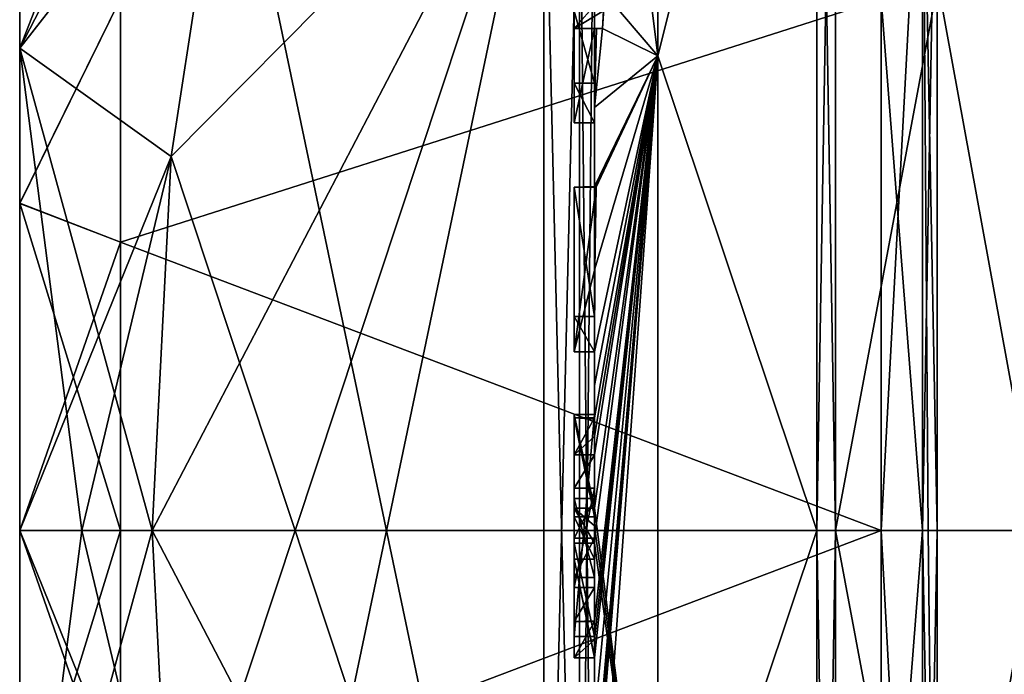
# Model space of a CAD drawing. Extents: x -23 to 470, y -1800 to 0.
# Tile 9 of 181: x -10.1 to -0.33, y -1773.43 to -1766.93. Entities that reach past the tile are written whole.
import ezdxf

# ---------------------------------------------------------------- set-up
doc = ezdxf.new("R2010")
doc.units = 0
doc.header["$LTSCALE"] = 41.718519
for name, color, linetype in [('188', 7, 'CONTINUOUS'), ('189', 7, 'CONTINUOUS'), ('192', 7, 'CONTINUOUS'), ('195', 7, 'CONTINUOUS'), ('200', 7, 'CONTINUOUS'), ('201', 7, 'CONTINUOUS'), ('202', 7, 'CONTINUOUS'), ('203', 7, 'CONTINUOUS'), ('204', 7, 'CONTINUOUS'), ('205', 7, 'CONTINUOUS'), ('208', 7, 'CONTINUOUS'), ('209', 7, 'CONTINUOUS'), ('210', 7, 'CONTINUOUS'), ('211', 7, 'CONTINUOUS'), ('212', 7, 'CONTINUOUS'), ('213', 7, 'CONTINUOUS'), ('214', 7, 'CONTINUOUS'), ('215', 7, 'CONTINUOUS'), ('246', 7, 'CONTINUOUS'), ('249', 7, 'CONTINUOUS'), ('250', 7, 'CONTINUOUS'), ('251', 7, 'CONTINUOUS'), ('252', 7, 'CONTINUOUS'), ('253', 7, 'CONTINUOUS'), ('256', 7, 'CONTINUOUS'), ('257', 7, 'CONTINUOUS'), ('258', 7, 'CONTINUOUS'), ('259', 7, 'CONTINUOUS'), ('260', 7, 'CONTINUOUS'), ('261', 7, 'CONTINUOUS'), ('262', 7, 'CONTINUOUS'), ('263', 7, 'CONTINUOUS'), ('264', 7, 'CONTINUOUS'), ('273', 7, 'CONTINUOUS'), ('276', 7, 'CONTINUOUS'), ('279', 7, 'CONTINUOUS'), ('280', 7, 'CONTINUOUS'), ('306', 7, 'CONTINUOUS'), ('307', 7, 'CONTINUOUS'), ('308', 7, 'CONTINUOUS'), ('309', 7, 'CONTINUOUS'), ('310', 7, 'CONTINUOUS'), ('311', 7, 'CONTINUOUS'), ('312', 7, 'CONTINUOUS'), ('313', 7, 'CONTINUOUS'), ('314', 7, 'CONTINUOUS'), ('315', 7, 'CONTINUOUS'), ('316', 7, 'CONTINUOUS'), ('317', 7, 'CONTINUOUS'), ('318', 7, 'CONTINUOUS'), ('319', 7, 'CONTINUOUS'), ('320', 7, 'CONTINUOUS'), ('321', 7, 'CONTINUOUS'), ('322', 7, 'CONTINUOUS'), ('377', 7, 'CONTINUOUS')]:
    doc.layers.add(name, color=color, linetype=linetype)

msp = doc.modelspace()

# ---------------------------------------------------------------- linework, layer by layer
at = {"layer": '188', "linetype": 'CONTINUOUS'}
for points in [[(-10.1, -1766.015, 5.9649), (-10.1, -1768.7553, 7.8021), (-10.1, -1760.4517, 4.7835), (-10.1, -1766.015, 5.9649)], [(-10.1, -1760.4517, 4.7835), (-10.1, -1768.7553, 7.8021), (-10.1, -1763.1612, 8.8388), (-10.1, -1760.4517, 4.7835)], [(-10.1, -1768.7566, -7.8027), (-10.1, -1766.016, -5.9659), (-10.1, -1763.1612, -8.8388), (-10.1, -1768.7566, -7.8027)], [(-10.1, -1772.0007, -8.4499), (-10.1, -1768.7566, -7.8027), (-10.1, -1763.1612, -8.8388), (-10.1, -1772.0007, -8.4499)], [(-10.1, -1772.0007, -8.4499), (-10.1, -1763.1612, -8.8388), (-10.1, -1780.8388, -8.8388), (-10.1, -1772.0007, -8.4499)], [(-10.1, -1768.7553, 7.8021), (-10.1, -1771.9993, 8.4499), (-10.1, -1763.1612, 8.8388), (-10.1, -1768.7553, 7.8021)], [(-10.1, -1763.1612, 8.8388), (-10.1, -1771.9993, 8.4499), (-10.1, -1780.8388, 8.8388), (-10.1, -1763.1612, 8.8388)], [(-10.1, -1763.1612, -8.8388), (-10.1, -1767.2165, -11.5483), (-10.1, -1780.8388, -8.8388), (-10.1, -1763.1612, -8.8388)], [(-10.1, -1767.2165, 11.5483), (-10.1, -1763.1612, 8.8388), (-10.1, -1776.7835, 11.5483), (-10.1, -1767.2165, 11.5483)], [(-10.1, -1776.7835, 11.5483), (-10.1, -1763.1612, 8.8388), (-10.1, -1780.8388, 8.8388), (-10.1, -1776.7835, 11.5483)], [(-10.1, -1767.2165, -11.5483), (-10.1, -1772, -12.5), (-10.1, -1776.7835, -11.5483), (-10.1, -1767.2165, -11.5483)], [(-10.1, -1780.8388, -8.8388), (-10.1, -1767.2165, -11.5483), (-10.1, -1776.7835, -11.5483), (-10.1, -1780.8388, -8.8388)], [(-10.1, -1772, 12.5), (-10.1, -1767.2165, 11.5483), (-10.1, -1776.7835, 11.5483), (-10.1, -1772, 12.5)], [(-10.1, -1771.9993, 8.4499), (-10.1, -1775.2434, 7.8027), (-10.1, -1780.8388, 8.8388), (-10.1, -1771.9993, 8.4499)], [(-10.1, -1775.2447, -7.8021), (-10.1, -1772.0007, -8.4499), (-10.1, -1780.8388, -8.8388), (-10.1, -1775.2447, -7.8021)]]:
    msp.add_3dface(points, dxfattribs=at)
at = {"layer": '189', "linetype": 'CONTINUOUS'}
for points in [[(-8.0232, -1764.5597, -15.95), (-4.9, -1779.4403, -15.95), (-8.5978, -1768.2917, -15.95), (-8.0232, -1764.5597, -15.95)], [(-4.9, -1764.5597, -15.95), (-4.9, -1779.4403, -15.95), (-8.0232, -1764.5597, -15.95), (-4.9, -1764.5597, -15.95)], [(-8.5978, -1768.2917, -15.95), (-4.9, -1779.4403, -15.95), (-8.7857, -1772, -15.95), (-8.5978, -1768.2917, -15.95)], [(-8.7857, -1772, -15.95), (-4.9, -1779.4403, -15.95), (-8.5976, -1775.7097, -15.95), (-8.7857, -1772, -15.95)]]:
    msp.add_3dface(points, dxfattribs=at)
at = {"layer": '192', "linetype": 'CONTINUOUS'}
for points in [[(-8.5978, -1775.7083, 15.95), (-4.9, -1764.5597, 15.95), (-8.7857, -1772, 15.95), (-8.5978, -1775.7083, 15.95)], [(-8.7857, -1772, 15.95), (-4.9, -1764.5597, 15.95), (-8.5976, -1768.2903, 15.95), (-8.7857, -1772, 15.95)], [(-8.0232, -1779.4403, 15.95), (-4.9, -1764.5597, 15.95), (-8.5978, -1775.7083, 15.95), (-8.0232, -1779.4403, 15.95)], [(-8.5976, -1768.2903, 15.95), (-4.9, -1764.5597, 15.95), (-8.0232, -1764.5597, 15.95), (-8.5976, -1768.2903, 15.95)], [(-4.9, -1779.4403, 15.95), (-4.9, -1764.5597, 15.95), (-8.0232, -1779.4403, 15.95), (-4.9, -1779.4403, 15.95)]]:
    msp.add_3dface(points, dxfattribs=at)
at = {"layer": '195', "linetype": 'CONTINUOUS'}
for points in [[(-4.4, -1762.2415, -16.8826), (-4.4, -1771.7791, -19.4994), (-4.4, -1764.4497, -16.45), (-4.4, -1762.2415, -16.8826)], [(-4.4, -1779.5503, 16.45), (-4.4, -1765.7364, 16.5), (-4.4, -1764.4497, 16.45), (-4.4, -1779.5503, 16.45)], [(-4.4, -1770.85, -16.5), (-4.4, -1773.0506, -16.5), (-4.4, -1764.4497, -16.45), (-4.4, -1770.85, -16.5)], [(-4.4, -1764.4497, -16.45), (-4.4, -1773.0506, -16.5), (-4.4, -1779.5503, -16.45), (-4.4, -1764.4497, -16.45)], [(-4.4, -1770.85, -16.7828), (-4.4, -1770.85, -16.5), (-4.4, -1764.4497, -16.45), (-4.4, -1770.85, -16.7828)], [(-4.4, -1771.7791, -19.4994), (-4.4, -1770.85, -16.7828), (-4.4, -1764.4497, -16.45), (-4.4, -1771.7791, -19.4994)], [(-4.4, -1766.1297, 16.5), (-4.4, -1765.7364, 16.5), (-4.4, -1779.5503, 16.45), (-4.4, -1766.1297, 16.5)], [(-4.4, -1766.8483, 17.8501), (-4.4, -1766.1297, 16.5), (-4.4, -1767.5648, 16.5), (-4.4, -1766.8483, 17.8501)], [(-4.4, -1767.5648, 16.5), (-4.4, -1766.1297, 16.5), (-4.4, -1779.5503, 16.45), (-4.4, -1767.5648, 16.5)], [(-4.4, -1767.0206, 18.2158), (-4.4, -1767.9582, 16.5), (-4.4, -1767.0206, 18.8535), (-4.4, -1767.0206, 18.2158)], [(-4.4, -1767.0206, 18.8535), (-4.4, -1767.9582, 16.5), (-4.4, -1767.8037, 19.0431), (-4.4, -1767.0206, 18.8535)], [(-4.4, -1767.9582, 16.5), (-4.4, -1767.5648, 16.5), (-4.4, -1779.5503, 16.45), (-4.4, -1767.9582, 16.5)], [(-4.4, -1767.8037, 19.0431), (-4.4, -1767.9582, 16.5), (-4.4, -1768.5874, 19.1964), (-4.4, -1767.8037, 19.0431)], [(-4.4, -1768.5874, 19.1964), (-4.4, -1767.9582, 16.5), (-4.4, -1769.8781, 16.5), (-4.4, -1768.5874, 19.1964)], [(-4.4, -1769.8781, 16.5), (-4.4, -1767.9582, 16.5), (-4.4, -1779.5503, 16.45), (-4.4, -1769.8781, 16.5)], [(-4.4, -1769.8781, 19.196), (-4.4, -1768.5874, 19.1964), (-4.4, -1769.8781, 16.5), (-4.4, -1769.8781, 19.196)], [(-4.4, -1770.2268, 16.5), (-4.4, -1769.8781, 16.5), (-4.4, -1779.5503, 16.45), (-4.4, -1770.2268, 16.5)], [(-4.4, -1770.2268, 19.4192), (-4.4, -1770.2268, 16.5), (-4.4, -1771.8639, 16.5), (-4.4, -1770.2268, 19.4192)], [(-4.4, -1771.8639, 16.5), (-4.4, -1770.2268, 16.5), (-4.4, -1779.5503, 16.45), (-4.4, -1771.8639, 16.5)], [(-4.4, -1770.5602, 19.4468), (-4.4, -1770.2268, 19.4192), (-4.4, -1771.8639, 16.5), (-4.4, -1770.5602, 19.4468)], [(-4.4, -1770.894, 19.4686), (-4.4, -1770.5602, 19.4468), (-4.4, -1771.8639, 16.5), (-4.4, -1770.894, 19.4686)], [(-4.4, -1771.7791, -16.7828), (-4.4, -1770.85, -16.7828), (-4.4, -1771.7791, -19.4994), (-4.4, -1771.7791, -16.7828)], [(-4.4, -1771.254, 19.4857), (-4.4, -1771.5811, 18.4497), (-4.4, -1772.0747, 19.4999), (-4.4, -1771.254, 19.4857)], [(-4.4, -1771.5811, 18.4497), (-4.4, -1772.5656, 18.4497), (-4.4, -1772.0747, 19.4999), (-4.4, -1771.5811, 18.4497)], [(-4.4, -1772.4656, 18.1456), (-4.4, -1771.6811, 18.1456), (-4.4, -1772.0744, 16.904), (-4.4, -1772.4656, 18.1456)], [(-4.4, -1772.2828, 16.5), (-4.4, -1771.8639, 16.5), (-4.4, -1779.5503, 16.45), (-4.4, -1772.2828, 16.5)], [(-4.4, -1772.5656, 18.4497), (-4.4, -1772.8949, 19.4795), (-4.4, -1772.0747, 19.4999), (-4.4, -1772.5656, 18.4497)], [(-4.4, -1772.1257, -19.4998), (-4.4, -1779.6608, -17.9321), (-4.4, -1772.1257, -16.7828), (-4.4, -1772.1257, -19.4998)], [(-4.4, -1772.1257, -16.7828), (-4.4, -1779.6608, -17.9321), (-4.4, -1773.0506, -16.7828), (-4.4, -1772.1257, -16.7828)], [(-4.4, -1773.2498, 19.4599), (-4.4, -1772.2828, 16.5), (-4.4, -1773.5882, 16.5), (-4.4, -1773.2498, 19.4599)], [(-4.4, -1773.5882, 16.5), (-4.4, -1772.2828, 16.5), (-4.4, -1779.5503, 16.45), (-4.4, -1773.5882, 16.5)], [(-4.4, -1773.0506, -16.7828), (-4.4, -1779.6608, -17.9321), (-4.4, -1773.0506, -16.5), (-4.4, -1773.0506, -16.7828)], [(-4.4, -1773.0506, -16.5), (-4.4, -1779.6608, -17.9321), (-4.4, -1779.5503, -16.45), (-4.4, -1773.0506, -16.5)], [(-4.4, -1773.8827, 19.4089), (-4.4, -1773.2498, 19.4599), (-4.4, -1773.5882, 16.7828), (-4.4, -1773.8827, 19.4089)], [(-4.4, -1773.5882, 16.7828), (-4.4, -1773.2498, 19.4599), (-4.4, -1773.5882, 16.5), (-4.4, -1773.5882, 16.7828)]]:
    msp.add_3dface(points, dxfattribs=at)
at = {"layer": '200', "linetype": 'CONTINUOUS'}
for points in [[(-3.7698, -1767.2916, -20.6289), (-4.4, -1762.2415, -16.8826), (-3.7698, -1758.8073, -16.5431), (-3.7698, -1767.2916, -20.6289)], [(-3.7698, -1767.2916, -20.6289), (-3.7698, -1758.8073, -16.5431), (-2.1949, -1761.0087, -19.0374), (-3.7698, -1767.2916, -20.6289)], [(-2.1949, -1772, -21.9825), (-3.7698, -1767.2916, -20.6289), (-2.1949, -1761.0087, -19.0374), (-2.1949, -1772, -21.9825)], [(-4.4, -1771.7791, -19.4994), (-4.4, -1762.2415, -16.8826), (-3.7698, -1767.2916, -20.6289), (-4.4, -1771.7791, -19.4994)], [(-3.7698, -1776.7084, -20.6289), (-4.4, -1771.7791, -19.4994), (-3.7698, -1767.2916, -20.6289), (-3.7698, -1776.7084, -20.6289)], [(-3.7698, -1776.7084, -20.6289), (-3.7698, -1767.2916, -20.6289), (-2.1949, -1772, -21.9825), (-3.7698, -1776.7084, -20.6289)], [(-4.4, -1771.9524, -19.5), (-4.4, -1771.7791, -19.4994), (-3.7698, -1776.7084, -20.6289), (-4.4, -1771.9524, -19.5)], [(-4.4, -1772.1257, -19.4998), (-4.4, -1771.9524, -19.5), (-3.7698, -1776.7084, -20.6289), (-4.4, -1772.1257, -19.4998)], [(-2.1949, -1782.9913, -19.0374), (-3.7698, -1776.7084, -20.6289), (-2.1949, -1772, -21.9825), (-2.1949, -1782.9913, -19.0374)], [(-4.4, -1779.6608, -17.9321), (-4.4, -1772.1257, -19.4998), (-3.7698, -1776.7084, -20.6289), (-4.4, -1779.6608, -17.9321)]]:
    msp.add_3dface(points, dxfattribs=at)
at = {"layer": '201', "linetype": 'CONTINUOUS'}
for points in [[(-3.7698, -1767.2916, 20.6289), (-3.7698, -1758.8073, 16.5431), (-4.2958, -1766.674, 19.5), (-3.7698, -1767.2916, 20.6289)], [(-3.7698, -1758.8073, 16.5431), (-3.7698, -1767.2916, 20.6289), (-2.1949, -1761.0087, 19.0374), (-3.7698, -1758.8073, 16.5431)], [(-2.1949, -1761.0087, 19.0374), (-3.7698, -1767.2916, 20.6289), (-2.1949, -1772, 21.9825), (-2.1949, -1761.0087, 19.0374)], [(-4.3204, -1767.0206, 19.5), (-3.7698, -1767.2916, 20.6289), (-4.2958, -1766.674, 19.5), (-4.3204, -1767.0206, 19.5)], [(-4.3087, -1766.8463, 19.5), (-4.3204, -1767.0206, 19.5), (-4.2958, -1766.674, 19.5), (-4.3087, -1766.8463, 19.5)], [(-4.4, -1767.0206, 18.8535), (-4.4, -1767.8037, 19.0431), (-4.38, -1767.0206, 19.18), (-4.4, -1767.0206, 18.8535)], [(-4.4, -1767.8037, 19.0431), (-3.7698, -1767.2916, 20.6289), (-4.3204, -1767.0206, 19.5), (-4.4, -1767.8037, 19.0431)], [(-4.38, -1767.0206, 19.18), (-4.4, -1767.8037, 19.0431), (-4.3204, -1767.0206, 19.5), (-4.38, -1767.0206, 19.18)], [(-4.4, -1772.0747, 19.4999), (-4.4, -1772.8949, 19.4795), (-3.7698, -1767.2916, 20.6289), (-4.4, -1772.0747, 19.4999)], [(-3.7698, -1767.2916, 20.6289), (-4.4, -1772.8949, 19.4795), (-4.4, -1772.8982, 19.4897), (-3.7698, -1767.2916, 20.6289)], [(-4.4, -1772.0747, 19.4999), (-3.7698, -1767.2916, 20.6289), (-4.4, -1771.2495, 19.5), (-4.4, -1772.0747, 19.4999)], [(-4.4, -1767.8037, 19.0431), (-4.4, -1768.5874, 19.1964), (-3.7698, -1767.2916, 20.6289), (-4.4, -1767.8037, 19.0431)], [(-3.7698, -1767.2916, 20.6289), (-4.4, -1768.5874, 19.1964), (-4.3957, -1768.5939, 19.3494), (-3.7698, -1767.2916, 20.6289)], [(-3.7698, -1767.2916, 20.6289), (-4.4, -1770.5602, 19.4468), (-4.3998, -1770.8838, 19.5), (-3.7698, -1767.2916, 20.6289)], [(-4.4, -1770.5602, 19.4468), (-3.7698, -1767.2916, 20.6289), (-4.3987, -1770.2268, 19.5), (-4.4, -1770.5602, 19.4468)], [(-3.7698, -1767.2916, 20.6289), (-4.4, -1773.8827, 19.4089), (-4.3948, -1774.5131, 19.5), (-3.7698, -1767.2916, 20.6289)], [(-4.4, -1773.8827, 19.4089), (-3.7698, -1767.2916, 20.6289), (-4.3997, -1773.2629, 19.5), (-4.4, -1773.8827, 19.4089)], [(-3.7698, -1767.2916, 20.6289), (-4.4, -1776.0042, 19.0844), (-3.7698, -1776.7084, 20.6289), (-3.7698, -1767.2916, 20.6289)], [(-4.4, -1776.0042, 19.0844), (-3.7698, -1767.2916, 20.6289), (-4.3913, -1774.8597, 19.5), (-4.4, -1776.0042, 19.0844)], [(-4.3999, -1772.9015, 19.5), (-3.7698, -1767.2916, 20.6289), (-4.4, -1772.8982, 19.4897), (-4.3999, -1772.9015, 19.5)], [(-4.4, -1771.2495, 19.5), (-3.7698, -1767.2916, 20.6289), (-4.3999, -1771.0666, 19.5), (-4.4, -1771.2495, 19.5)], [(-4.3998, -1773.0822, 19.5), (-3.7698, -1767.2916, 20.6289), (-4.3999, -1772.9015, 19.5), (-4.3998, -1773.0822, 19.5)], [(-4.3999, -1771.0666, 19.5), (-3.7698, -1767.2916, 20.6289), (-4.3998, -1770.8838, 19.5), (-4.3999, -1771.0666, 19.5)], [(-4.3997, -1773.2629, 19.5), (-3.7698, -1767.2916, 20.6289), (-4.3998, -1773.0822, 19.5), (-4.3997, -1773.2629, 19.5)], [(-4.3987, -1770.2268, 19.5), (-3.7698, -1767.2916, 20.6289), (-4.3941, -1769.4044, 19.5), (-4.3987, -1770.2268, 19.5)], [(-4.3825, -1768.5939, 19.5), (-3.7698, -1767.2916, 20.6289), (-4.3957, -1768.5939, 19.3494), (-4.3825, -1768.5939, 19.5)], [(-4.3932, -1774.6867, 19.5), (-3.7698, -1767.2916, 20.6289), (-4.3948, -1774.5131, 19.5), (-4.3932, -1774.6867, 19.5)], [(-4.3941, -1769.4044, 19.5), (-3.7698, -1767.2916, 20.6289), (-4.3825, -1768.5939, 19.5), (-4.3941, -1769.4044, 19.5)], [(-4.3913, -1774.8597, 19.5), (-3.7698, -1767.2916, 20.6289), (-4.3932, -1774.6867, 19.5), (-4.3913, -1774.8597, 19.5)], [(-3.7698, -1767.2916, 20.6289), (-3.7698, -1776.7084, 20.6289), (-2.1949, -1772, 21.9825), (-3.7698, -1767.2916, 20.6289)], [(-4.4, -1770.2268, 19.4192), (-4.4, -1770.5602, 19.4468), (-4.3997, -1770.2268, 19.4596), (-4.4, -1770.2268, 19.4192)], [(-4.3997, -1770.2268, 19.4596), (-4.4, -1770.5602, 19.4468), (-4.3987, -1770.2268, 19.5), (-4.3997, -1770.2268, 19.4596)], [(-4.4, -1770.5602, 19.4468), (-4.4, -1770.894, 19.4686), (-4.3999, -1770.8889, 19.4843), (-4.4, -1770.5602, 19.4468)], [(-4.3998, -1770.8838, 19.5), (-4.4, -1770.5602, 19.4468), (-4.3999, -1770.8889, 19.4843), (-4.3998, -1770.8838, 19.5)], [(-4.4, -1771.254, 19.4857), (-4.4, -1772.0747, 19.4999), (-4.4, -1771.2495, 19.5), (-4.4, -1771.254, 19.4857)], [(-2.1949, -1772, 21.9825), (-3.7698, -1776.7084, 20.6289), (-2.1949, -1782.9913, 19.0374), (-2.1949, -1772, 21.9825)], [(-4.4, -1773.2498, 19.4599), (-4.4, -1773.8827, 19.4089), (-4.3999, -1773.2564, 19.48), (-4.4, -1773.2498, 19.4599)], [(-4.3999, -1773.2564, 19.48), (-4.4, -1773.8827, 19.4089), (-4.3997, -1773.2629, 19.5), (-4.3999, -1773.2564, 19.48)]]:
    msp.add_3dface(points, dxfattribs=at)
at = {"layer": '202', "linetype": 'CONTINUOUS'}
for points in [[(-2.0094, -1772, 21.9698), (0, -1761.2786, 18.5712), (-2.0094, -1761.0151, 19.0264), (-2.0094, -1772, 21.9698)], [(0, -1772, 21.4438), (0, -1761.2786, 18.5712), (-2.0094, -1772, 21.9698), (0, -1772, 21.4438)], [(0, -1782.7214, 18.5712), (0, -1772, 21.4438), (-2.0094, -1782.9849, 19.0264), (0, -1782.7214, 18.5712)], [(-2.0094, -1782.9849, 19.0264), (0, -1772, 21.4438), (-2.0094, -1772, 21.9698), (-2.0094, -1782.9849, 19.0264)]]:
    msp.add_3dface(points, dxfattribs=at)
at = {"layer": '203', "linetype": 'CONTINUOUS'}
for points in [[(0, -1761.2786, -18.5712), (0, -1772, -21.4438), (-2.0094, -1761.0151, -19.0264), (0, -1761.2786, -18.5712)], [(-2.0094, -1761.0151, -19.0264), (0, -1772, -21.4438), (-2.0094, -1772, -21.9698), (-2.0094, -1761.0151, -19.0264)], [(0, -1772, -21.4438), (0, -1782.7214, -18.5712), (-2.0094, -1772, -21.9698), (0, -1772, -21.4438)], [(-2.0094, -1772, -21.9698), (0, -1782.7214, -18.5712), (-2.0094, -1782.9849, -19.0264), (-2.0094, -1772, -21.9698)]]:
    msp.add_3dface(points, dxfattribs=at)
at = {"layer": '204', "linetype": 'CONTINUOUS'}
for points in [[(-1.5562, -1766.7321, -5.2679), (-1.5562, -1772, -7.45), (-1.1443, -1764.3599, -7.6401), (-1.5562, -1766.7321, -5.2679)], [(-1.5562, -1772, -7.45), (-1.1443, -1772, -10.8047), (-1.1443, -1764.3599, -7.6401), (-1.5562, -1772, -7.45)], [(-1.1443, -1772, 10.8047), (-1.5562, -1766.7321, 5.2679), (-1.1443, -1764.3599, 7.6401), (-1.1443, -1772, 10.8047)], [(-1.5562, -1772, 7.45), (-1.5562, -1766.7321, 5.2679), (-1.1443, -1772, 10.8047), (-1.5562, -1772, 7.45)]]:
    msp.add_3dface(points, dxfattribs=at)
at = {"layer": '205', "linetype": 'CONTINUOUS'}
for points in [[(-1.5562, -1772, -7.45), (-1.5562, -1777.2679, -5.2679), (-1.1443, -1772, -10.8047), (-1.5562, -1772, -7.45)], [(-1.1443, -1772, -10.8047), (-1.5562, -1777.2679, -5.2679), (-1.1443, -1779.64, -7.6401), (-1.1443, -1772, -10.8047)], [(-1.5562, -1777.2679, 5.2679), (-1.5562, -1772, 7.45), (-1.1443, -1779.64, 7.6401), (-1.5562, -1777.2679, 5.2679)], [(-1.5562, -1772, 7.45), (-1.1443, -1772, 10.8047), (-1.1443, -1779.64, 7.6401), (-1.5562, -1772, 7.45)]]:
    msp.add_3dface(points, dxfattribs=at)
at = {"layer": '208', "linetype": 'CONTINUOUS'}
for points in [[(-2.1949, -1772, -21.9825), (-2.1949, -1761.0087, -19.0374), (-2.0094, -1772, -21.9698), (-2.1949, -1772, -21.9825)], [(-2.1949, -1761.0087, -19.0374), (-2.0094, -1761.0151, -19.0264), (-2.0094, -1772, -21.9698), (-2.1949, -1761.0087, -19.0374)], [(-2.1949, -1782.9913, -19.0374), (-2.1949, -1772, -21.9825), (-2.0094, -1782.9849, -19.0264), (-2.1949, -1782.9913, -19.0374)], [(-2.1949, -1772, -21.9825), (-2.0094, -1772, -21.9698), (-2.0094, -1782.9849, -19.0264), (-2.1949, -1772, -21.9825)]]:
    msp.add_3dface(points, dxfattribs=at)
at = {"layer": '209', "linetype": 'CONTINUOUS'}
for points in [[(-2.1949, -1761.0087, 19.0374), (-2.1949, -1772, 21.9825), (-2.0094, -1761.0151, 19.0264), (-2.1949, -1761.0087, 19.0374)], [(-2.1949, -1772, 21.9825), (-2.0094, -1772, 21.9698), (-2.0094, -1761.0151, 19.0264), (-2.1949, -1772, 21.9825)], [(-2.1949, -1772, 21.9825), (-2.1949, -1782.9913, 19.0374), (-2.0094, -1772, 21.9698), (-2.1949, -1772, 21.9825)], [(-2.1949, -1782.9913, 19.0374), (-2.0094, -1782.9849, 19.0264), (-2.0094, -1772, 21.9698), (-2.1949, -1782.9913, 19.0374)]]:
    msp.add_3dface(points, dxfattribs=at)
at = {"layer": '210', "linetype": 'CONTINUOUS'}
for points in [[(-10.1, -1776.7835, -11.5483), (-10.1, -1772, -12.5), (-8.5976, -1775.7097, -15.95), (-10.1, -1776.7835, -11.5483)], [(-8.5976, -1775.7097, -15.95), (-10.1, -1772, -12.5), (-9.4827, -1772, -14.2402), (-8.5976, -1775.7097, -15.95)], [(-10.1, -1772, 12.5), (-10.1, -1776.7835, 11.5483), (-9.4827, -1772, 14.2402), (-10.1, -1772, 12.5)], [(-10.1, -1776.7835, 11.5483), (-8.5978, -1775.7083, 15.95), (-8.7857, -1772, 15.95), (-10.1, -1776.7835, 11.5483)], [(-10.1, -1776.7835, 11.5483), (-8.7857, -1772, 15.95), (-9.4827, -1772, 14.2402), (-10.1, -1776.7835, 11.5483)], [(-8.7857, -1772, -15.95), (-8.5976, -1775.7097, -15.95), (-9.4827, -1772, -14.2402), (-8.7857, -1772, -15.95)]]:
    msp.add_3dface(points, dxfattribs=at)
at = {"layer": '211', "linetype": 'CONTINUOUS'}
for points in [[(-10.1, -1763.1612, 8.8388), (-10.1, -1767.2165, 11.5483), (-8.0232, -1761.907, 14.4185), (-10.1, -1763.1612, 8.8388)], [(-8.0232, -1761.907, 14.4185), (-10.1, -1767.2165, 11.5483), (-8.0232, -1763.2, 15.242), (-8.0232, -1761.907, 14.4185)], [(-10.1, -1767.2165, -11.5483), (-10.1, -1763.1612, -8.8388), (-8.0232, -1764.5597, -15.95), (-10.1, -1767.2165, -11.5483)], [(-10.1, -1767.2165, 11.5483), (-8.0232, -1764.5597, 15.95), (-8.0232, -1763.2, 15.242), (-10.1, -1767.2165, 11.5483)], [(-10.1, -1767.2165, -11.5483), (-8.0232, -1764.5597, -15.95), (-8.5978, -1768.2917, -15.95), (-10.1, -1767.2165, -11.5483)], [(-10.1, -1767.2165, 11.5483), (-8.5976, -1768.2903, 15.95), (-8.0232, -1764.5597, 15.95), (-10.1, -1767.2165, 11.5483)], [(-10.1, -1772, -12.5), (-10.1, -1767.2165, -11.5483), (-9.4827, -1772, -14.2402), (-10.1, -1772, -12.5)], [(-10.1, -1767.2165, -11.5483), (-8.5978, -1768.2917, -15.95), (-8.7857, -1772, -15.95), (-10.1, -1767.2165, -11.5483)], [(-10.1, -1767.2165, -11.5483), (-8.7857, -1772, -15.95), (-9.4827, -1772, -14.2402), (-10.1, -1767.2165, -11.5483)], [(-10.1, -1767.2165, 11.5483), (-10.1, -1772, 12.5), (-8.5976, -1768.2903, 15.95), (-10.1, -1767.2165, 11.5483)], [(-8.5976, -1768.2903, 15.95), (-10.1, -1772, 12.5), (-9.4827, -1772, 14.2402), (-8.5976, -1768.2903, 15.95)], [(-8.7857, -1772, 15.95), (-8.5976, -1768.2903, 15.95), (-9.4827, -1772, 14.2402), (-8.7857, -1772, 15.95)]]:
    msp.add_3dface(points, dxfattribs=at)
at = {"layer": '212', "linetype": 'CONTINUOUS'}
for points in [[(-9.1, -1766.7244, -5.2603), (-9.1, -1769.1414, -6.8798), (-1.5562, -1766.7321, -5.2679), (-9.1, -1766.7244, -5.2603)], [(-9.1, -1769.1414, -6.8798), (-1.5562, -1772, -7.45), (-1.5562, -1766.7321, -5.2679), (-9.1, -1769.1414, -6.8798)], [(-9.1, -1772.0008, -7.45), (-1.5562, -1772, -7.45), (-9.1, -1769.1414, -6.8798), (-9.1, -1772.0008, -7.45)], [(-1.5562, -1777.2679, -5.2679), (-1.5562, -1772, -7.45), (-9.1, -1774.8602, -6.8791), (-1.5562, -1777.2679, -5.2679)], [(-9.1, -1774.8602, -6.8791), (-1.5562, -1772, -7.45), (-9.1, -1772.0008, -7.45), (-9.1, -1774.8602, -6.8791)]]:
    msp.add_3dface(points, dxfattribs=at)
at = {"layer": '213', "linetype": 'CONTINUOUS'}
for points in [[(-9.1, -1769.1398, 6.8791), (-9.1, -1766.7232, 5.2591), (-1.5562, -1766.7321, 5.2679), (-9.1, -1769.1398, 6.8791)], [(-1.5562, -1772, 7.45), (-9.1, -1769.1398, 6.8791), (-1.5562, -1766.7321, 5.2679), (-1.5562, -1772, 7.45)], [(-9.1, -1771.9992, 7.45), (-9.1, -1769.1398, 6.8791), (-1.5562, -1772, 7.45), (-9.1, -1771.9992, 7.45)], [(-9.1, -1774.8586, 6.8798), (-9.1, -1771.9992, 7.45), (-1.5562, -1772, 7.45), (-9.1, -1774.8586, 6.8798)], [(-1.5562, -1777.2679, 5.2679), (-9.1, -1774.8586, 6.8798), (-1.5562, -1772, 7.45), (-1.5562, -1777.2679, 5.2679)]]:
    msp.add_3dface(points, dxfattribs=at)
at = {"layer": '214', "linetype": 'CONTINUOUS'}
for points in [[(-10.1, -1766.016, -5.9659), (-10.1, -1768.7566, -7.8027), (-9.1, -1766.7244, -5.2603), (-10.1, -1766.016, -5.9659)], [(-10.1, -1768.7566, -7.8027), (-9.1, -1769.1414, -6.8798), (-9.1, -1766.7244, -5.2603), (-10.1, -1768.7566, -7.8027)], [(-10.1, -1768.7566, -7.8027), (-10.1, -1772.0007, -8.4499), (-9.1, -1769.1414, -6.8798), (-10.1, -1768.7566, -7.8027)], [(-10.1, -1772.0007, -8.4499), (-9.1, -1772.0008, -7.45), (-9.1, -1769.1414, -6.8798), (-10.1, -1772.0007, -8.4499)], [(-10.1, -1772.0007, -8.4499), (-10.1, -1775.2447, -7.8021), (-9.1, -1772.0008, -7.45), (-10.1, -1772.0007, -8.4499)], [(-10.1, -1775.2447, -7.8021), (-9.1, -1774.8602, -6.8791), (-9.1, -1772.0008, -7.45), (-10.1, -1775.2447, -7.8021)]]:
    msp.add_3dface(points, dxfattribs=at)
at = {"layer": '215', "linetype": 'CONTINUOUS'}
for points in [[(-10.1, -1768.7553, 7.8021), (-10.1, -1766.015, 5.9649), (-9.1, -1766.7232, 5.2591), (-10.1, -1768.7553, 7.8021)], [(-10.1, -1768.7553, 7.8021), (-9.1, -1766.7232, 5.2591), (-9.1, -1769.1398, 6.8791), (-10.1, -1768.7553, 7.8021)], [(-10.1, -1771.9993, 8.4499), (-10.1, -1768.7553, 7.8021), (-9.1, -1771.9992, 7.45), (-10.1, -1771.9993, 8.4499)], [(-10.1, -1768.7553, 7.8021), (-9.1, -1769.1398, 6.8791), (-9.1, -1771.9992, 7.45), (-10.1, -1768.7553, 7.8021)], [(-10.1, -1771.9993, 8.4499), (-9.1, -1771.9992, 7.45), (-9.1, -1774.8586, 6.8798), (-10.1, -1771.9993, 8.4499)], [(-10.1, -1775.2434, 7.8027), (-10.1, -1771.9993, 8.4499), (-9.1, -1774.8586, 6.8798), (-10.1, -1775.2434, 7.8027)]]:
    msp.add_3dface(points, dxfattribs=at)
at = {"layer": '246', "linetype": 'CONTINUOUS'}
for points in [[(-4.6, -1767.0206, 19.5), (-4.6, -1766.674, 19.5), (-4.6, -1767.0206, 18.2158), (-4.6, -1767.0206, 19.5)], [(-4.6, -1767.0206, 18.2158), (-4.6, -1766.674, 19.5), (-4.6, -1766.8483, 17.8501), (-4.6, -1767.0206, 18.2158)], [(-4.6, -1767.5648, 16.5), (-4.6, -1767.0206, 18.2158), (-4.6, -1766.8483, 17.8501), (-4.6, -1767.5648, 16.5)], [(-4.6, -1767.9582, 16.5), (-4.6, -1767.0206, 18.2158), (-4.6, -1767.5648, 16.5), (-4.6, -1767.9582, 16.5)], [(-4.6, -1768.5939, 19.5), (-4.6, -1768.5939, 19.196), (-4.6, -1769.8781, 19.196), (-4.6, -1768.5939, 19.5)], [(-4.6, -1770.2268, 19.5), (-4.6, -1768.5939, 19.5), (-4.6, -1769.8781, 19.196), (-4.6, -1770.2268, 19.5)], [(-4.6, -1770.2268, 16.5), (-4.6, -1770.2268, 19.5), (-4.6, -1769.8781, 19.196), (-4.6, -1770.2268, 16.5)], [(-4.6, -1769.8781, 16.5), (-4.6, -1770.2268, 16.5), (-4.6, -1769.8781, 19.196), (-4.6, -1769.8781, 16.5)], [(-4.6, -1770.8838, 19.5), (-4.6, -1771.8639, 16.5), (-4.6, -1771.2495, 19.5), (-4.6, -1770.8838, 19.5)], [(-4.6, -1771.2495, 19.5), (-4.6, -1771.8639, 16.5), (-4.6, -1771.5811, 18.4497), (-4.6, -1771.2495, 19.5)], [(-4.6, -1771.5811, 18.4497), (-4.6, -1771.8639, 16.5), (-4.6, -1771.6811, 18.1456), (-4.6, -1771.5811, 18.4497)], [(-4.6, -1772.5656, 18.4497), (-4.6, -1771.5811, 18.4497), (-4.6, -1772.4656, 18.1456), (-4.6, -1772.5656, 18.4497)], [(-4.6, -1772.4656, 18.1456), (-4.6, -1771.5811, 18.4497), (-4.6, -1771.6811, 18.1456), (-4.6, -1772.4656, 18.1456)], [(-4.6, -1771.6811, 18.1456), (-4.6, -1771.8639, 16.5), (-4.6, -1772.0744, 16.904), (-4.6, -1771.6811, 18.1456)], [(-4.6, -1771.8639, 16.5), (-4.6, -1772.2828, 16.5), (-4.6, -1772.0744, 16.904), (-4.6, -1771.8639, 16.5)], [(-4.6, -1772.2828, 16.5), (-4.6, -1772.4656, 18.1456), (-4.6, -1772.0744, 16.904), (-4.6, -1772.2828, 16.5)], [(-4.6, -1772.2828, 16.5), (-4.6, -1773.2629, 19.5), (-4.6, -1772.4656, 18.1456), (-4.6, -1772.2828, 16.5)], [(-4.6, -1773.2629, 19.5), (-4.6, -1772.5656, 18.4497), (-4.6, -1772.4656, 18.1456), (-4.6, -1773.2629, 19.5)], [(-4.6, -1772.9015, 19.5), (-4.6, -1772.5656, 18.4497), (-4.6, -1773.2629, 19.5), (-4.6, -1772.9015, 19.5)]]:
    msp.add_3dface(points, dxfattribs=at)
at = {"layer": '249', "linetype": 'CONTINUOUS'}
for points in [[(-4.4, -1771.8639, 16.5), (-4.4, -1772.2828, 16.5), (-4.6, -1771.8639, 16.5), (-4.4, -1771.8639, 16.5)], [(-4.6, -1771.8639, 16.5), (-4.4, -1772.2828, 16.5), (-4.6, -1772.2828, 16.5), (-4.6, -1771.8639, 16.5)]]:
    msp.add_3dface(points, dxfattribs=at)
at = {"layer": '250', "linetype": 'CONTINUOUS'}
for points in [[(-4.4, -1770.894, 19.4686), (-4.4, -1771.8639, 16.5), (-4.6, -1770.8838, 19.5), (-4.4, -1770.894, 19.4686)], [(-4.3999, -1770.8889, 19.4843), (-4.4, -1770.894, 19.4686), (-4.6, -1770.8838, 19.5), (-4.3999, -1770.8889, 19.4843)], [(-4.4, -1771.8639, 16.5), (-4.6, -1771.8639, 16.5), (-4.6, -1770.8838, 19.5), (-4.4, -1771.8639, 16.5)], [(-4.3998, -1770.8838, 19.5), (-4.3999, -1770.8889, 19.4843), (-4.6, -1770.8838, 19.5), (-4.3998, -1770.8838, 19.5)]]:
    msp.add_3dface(points, dxfattribs=at)
at = {"layer": '251', "linetype": 'CONTINUOUS'}
for points in [[(-4.4, -1771.6811, 18.1456), (-4.4, -1772.4656, 18.1456), (-4.6, -1771.6811, 18.1456), (-4.4, -1771.6811, 18.1456)], [(-4.4, -1772.4656, 18.1456), (-4.6, -1772.4656, 18.1456), (-4.6, -1771.6811, 18.1456), (-4.4, -1772.4656, 18.1456)]]:
    msp.add_3dface(points, dxfattribs=at)
at = {"layer": '252', "linetype": 'CONTINUOUS'}
for points in [[(-4.4, -1768.5874, 19.1964), (-4.4, -1769.8781, 19.196), (-4.6, -1768.5939, 19.196), (-4.4, -1768.5874, 19.1964)], [(-4.6, -1768.5939, 19.196), (-4.4, -1769.8781, 19.196), (-4.6, -1769.8781, 19.196), (-4.6, -1768.5939, 19.196)]]:
    msp.add_3dface(points, dxfattribs=at)
at = {"layer": '253', "linetype": 'CONTINUOUS'}
for points in [[(-4.3957, -1768.5939, 19.3494), (-4.4, -1768.5874, 19.1964), (-4.6, -1768.5939, 19.5), (-4.3957, -1768.5939, 19.3494)], [(-4.4, -1768.5874, 19.1964), (-4.6, -1768.5939, 19.196), (-4.6, -1768.5939, 19.5), (-4.4, -1768.5874, 19.1964)], [(-4.3825, -1768.5939, 19.5), (-4.3957, -1768.5939, 19.3494), (-4.6, -1768.5939, 19.5), (-4.3825, -1768.5939, 19.5)]]:
    msp.add_3dface(points, dxfattribs=at)
at = {"layer": '256', "linetype": 'CONTINUOUS'}
for points in [[(-4.6, -1771.7791, -16.7828), (-4.6, -1773.0506, -16.5), (-4.6, -1770.85, -16.7828), (-4.6, -1771.7791, -16.7828)], [(-4.6, -1770.85, -16.7828), (-4.6, -1773.0506, -16.5), (-4.6, -1770.85, -16.5), (-4.6, -1770.85, -16.7828)], [(-4.6, -1772.1257, -16.7828), (-4.6, -1773.0506, -16.5), (-4.6, -1771.7791, -16.7828), (-4.6, -1772.1257, -16.7828)], [(-4.6, -1772.1257, -19.5), (-4.6, -1772.1257, -16.7828), (-4.6, -1771.7791, -19.5), (-4.6, -1772.1257, -19.5)], [(-4.6, -1771.7791, -19.5), (-4.6, -1772.1257, -16.7828), (-4.6, -1771.7791, -16.7828), (-4.6, -1771.7791, -19.5)], [(-4.6, -1773.0506, -16.7828), (-4.6, -1773.0506, -16.5), (-4.6, -1772.1257, -16.7828), (-4.6, -1773.0506, -16.7828)]]:
    msp.add_3dface(points, dxfattribs=at)
at = {"layer": '257', "linetype": 'CONTINUOUS'}
for points in [[(-4.4, -1772.1257, -16.7828), (-4.4, -1773.0506, -16.7828), (-4.6, -1772.1257, -16.7828), (-4.4, -1772.1257, -16.7828)], [(-4.4, -1773.0506, -16.7828), (-4.6, -1773.0506, -16.7828), (-4.6, -1772.1257, -16.7828), (-4.4, -1773.0506, -16.7828)]]:
    msp.add_3dface(points, dxfattribs=at)
at = {"layer": '258', "linetype": 'CONTINUOUS'}
for points in [[(-4.4, -1772.1257, -19.4998), (-4.4, -1772.1257, -16.7828), (-4.6, -1772.1257, -19.5), (-4.4, -1772.1257, -19.4998)], [(-4.4, -1772.1257, -16.7828), (-4.6, -1772.1257, -16.7828), (-4.6, -1772.1257, -19.5), (-4.4, -1772.1257, -16.7828)]]:
    msp.add_3dface(points, dxfattribs=at)
at = {"layer": '259', "linetype": 'CONTINUOUS'}
for points in [[(-4.4, -1771.9524, -19.5), (-4.4, -1772.1257, -19.4998), (-4.6, -1771.7791, -19.5), (-4.4, -1771.9524, -19.5)], [(-4.4, -1772.1257, -19.4998), (-4.6, -1772.1257, -19.5), (-4.6, -1771.7791, -19.5), (-4.4, -1772.1257, -19.4998)], [(-4.4, -1771.7791, -19.4994), (-4.4, -1771.9524, -19.5), (-4.6, -1771.7791, -19.5), (-4.4, -1771.7791, -19.4994)]]:
    msp.add_3dface(points, dxfattribs=at)
at = {"layer": '260', "linetype": 'CONTINUOUS'}
for points in [[(-4.4, -1771.7791, -16.7828), (-4.4, -1771.7791, -19.4994), (-4.6, -1771.7791, -16.7828), (-4.4, -1771.7791, -16.7828)], [(-4.4, -1771.7791, -19.4994), (-4.6, -1771.7791, -19.5), (-4.6, -1771.7791, -16.7828), (-4.4, -1771.7791, -19.4994)]]:
    msp.add_3dface(points, dxfattribs=at)
at = {"layer": '261', "linetype": 'CONTINUOUS'}
for points in [[(-4.4, -1770.85, -16.7828), (-4.4, -1771.7791, -16.7828), (-4.6, -1770.85, -16.7828), (-4.4, -1770.85, -16.7828)], [(-4.4, -1771.7791, -16.7828), (-4.6, -1771.7791, -16.7828), (-4.6, -1770.85, -16.7828), (-4.4, -1771.7791, -16.7828)]]:
    msp.add_3dface(points, dxfattribs=at)
at = {"layer": '262', "linetype": 'CONTINUOUS'}
for points in [[(-4.4, -1770.85, -16.5), (-4.4, -1770.85, -16.7828), (-4.6, -1770.85, -16.5), (-4.4, -1770.85, -16.5)], [(-4.4, -1770.85, -16.7828), (-4.6, -1770.85, -16.7828), (-4.6, -1770.85, -16.5), (-4.4, -1770.85, -16.7828)]]:
    msp.add_3dface(points, dxfattribs=at)
at = {"layer": '263', "linetype": 'CONTINUOUS'}
for points in [[(-4.4, -1773.0506, -16.5), (-4.4, -1770.85, -16.5), (-4.6, -1773.0506, -16.5), (-4.4, -1773.0506, -16.5)], [(-4.6, -1773.0506, -16.5), (-4.4, -1770.85, -16.5), (-4.6, -1770.85, -16.5), (-4.6, -1773.0506, -16.5)]]:
    msp.add_3dface(points, dxfattribs=at)
at = {"layer": '264', "linetype": 'CONTINUOUS'}
for points in [[(-4.4, -1773.0506, -16.7828), (-4.4, -1773.0506, -16.5), (-4.6, -1773.0506, -16.7828), (-4.4, -1773.0506, -16.7828)], [(-4.4, -1773.0506, -16.5), (-4.6, -1773.0506, -16.5), (-4.6, -1773.0506, -16.7828), (-4.4, -1773.0506, -16.5)]]:
    msp.add_3dface(points, dxfattribs=at)
at = {"layer": '273', "linetype": 'CONTINUOUS'}
for points in [[(-4.4, -1779.5503, 16.45), (-4.4, -1764.4497, 16.45), (-4.549, -1764.5279, 16.094), (-4.4, -1779.5503, 16.45)], [(-4.549, -1764.5279, 16.094), (-4.9, -1764.5597, 15.95), (-4.549, -1779.4721, 16.094), (-4.549, -1764.5279, 16.094)], [(-4.9, -1764.5597, 15.95), (-4.9, -1779.4403, 15.95), (-4.549, -1779.4721, 16.094), (-4.9, -1764.5597, 15.95)], [(-4.4, -1779.5503, 16.45), (-4.549, -1764.5279, 16.094), (-4.549, -1779.4721, 16.094), (-4.4, -1779.5503, 16.45)]]:
    msp.add_3dface(points, dxfattribs=at)
at = {"layer": '276', "linetype": 'CONTINUOUS'}
for points in [[(-4.4, -1764.4497, -16.45), (-4.4, -1779.5503, -16.45), (-4.549, -1779.4721, -16.094), (-4.4, -1764.4497, -16.45)], [(-4.4, -1764.4497, -16.45), (-4.549, -1779.4721, -16.094), (-4.549, -1764.5279, -16.094), (-4.4, -1764.4497, -16.45)], [(-4.9, -1779.4403, -15.95), (-4.9, -1764.5597, -15.95), (-4.549, -1764.5279, -16.094), (-4.9, -1779.4403, -15.95)], [(-4.549, -1779.4721, -16.094), (-4.9, -1779.4403, -15.95), (-4.549, -1764.5279, -16.094), (-4.549, -1779.4721, -16.094)]]:
    msp.add_3dface(points, dxfattribs=at)
at = {"layer": '279', "linetype": 'CONTINUOUS'}
for points in [[(-1, -1772, 11.3877), (-1.1443, -1764.3599, 7.6401), (-1, -1763.9472, 8.0517), (-1, -1772, 11.3877)], [(-1.1443, -1764.3599, -7.6401), (-1.1443, -1772, -10.8047), (-1, -1763.9478, -8.0522), (-1.1443, -1764.3599, -7.6401)], [(-1, -1763.9478, -8.0522), (-1.1443, -1772, -10.8047), (-1, -1771.9994, -11.3876), (-1, -1763.9478, -8.0522)], [(-1.1443, -1772, 10.8047), (-1.1443, -1764.3599, 7.6401), (-1.0897, -1772, 11.1005), (-1.1443, -1772, 10.8047)], [(-1.1443, -1764.3599, 7.6401), (-1, -1772, 11.3877), (-1.0897, -1772, 11.1005), (-1.1443, -1764.3599, 7.6401)], [(-1.1443, -1772, -10.8047), (-1.1443, -1779.64, -7.6401), (-1, -1771.9994, -11.3876), (-1.1443, -1772, -10.8047)], [(-1, -1771.9994, -11.3876), (-1.1443, -1779.64, -7.6401), (-1, -1780.0517, -8.0528), (-1, -1771.9994, -11.3876)]]:
    msp.add_3dface(points, dxfattribs=at)
at = {"layer": '280', "linetype": 'CONTINUOUS'}
for points in [[(-1.1443, -1779.64, 7.6401), (-1.1443, -1772, 10.8047), (-1, -1780.0523, 8.0523), (-1.1443, -1779.64, 7.6401)], [(-1, -1780.0523, 8.0523), (-1.1443, -1772, 10.8047), (-1.0897, -1772, 11.1005), (-1, -1780.0523, 8.0523)], [(-1, -1772, 11.3877), (-1, -1780.0523, 8.0523), (-1.0897, -1772, 11.1005), (-1, -1772, 11.3877)]]:
    msp.add_3dface(points, dxfattribs=at)
at = {"layer": '306', "linetype": 'CONTINUOUS'}
for points in [[(-4.4, -1772.2828, 16.5), (-4.4, -1773.2498, 19.4599), (-4.6, -1772.2828, 16.5), (-4.4, -1772.2828, 16.5)], [(-4.4, -1773.2498, 19.4599), (-4.3999, -1773.2564, 19.48), (-4.6, -1772.2828, 16.5), (-4.4, -1773.2498, 19.4599)], [(-4.3999, -1773.2564, 19.48), (-4.3997, -1773.2629, 19.5), (-4.6, -1772.2828, 16.5), (-4.3999, -1773.2564, 19.48)], [(-4.3997, -1773.2629, 19.5), (-4.6, -1773.2629, 19.5), (-4.6, -1772.2828, 16.5), (-4.3997, -1773.2629, 19.5)]]:
    msp.add_3dface(points, dxfattribs=at)
at = {"layer": '307', "linetype": 'CONTINUOUS'}
for points in [[(-4.3998, -1773.0822, 19.5), (-4.3999, -1772.9015, 19.5), (-4.6, -1773.2629, 19.5), (-4.3998, -1773.0822, 19.5)], [(-4.3999, -1772.9015, 19.5), (-4.6, -1772.9015, 19.5), (-4.6, -1773.2629, 19.5), (-4.3999, -1772.9015, 19.5)], [(-4.3997, -1773.2629, 19.5), (-4.3998, -1773.0822, 19.5), (-4.6, -1773.2629, 19.5), (-4.3997, -1773.2629, 19.5)]]:
    msp.add_3dface(points, dxfattribs=at)
at = {"layer": '308', "linetype": 'CONTINUOUS'}
for points in [[(-4.4, -1772.8949, 19.4795), (-4.4, -1772.5656, 18.4497), (-4.6, -1772.9015, 19.5), (-4.4, -1772.8949, 19.4795)], [(-4.4, -1772.5656, 18.4497), (-4.6, -1772.5656, 18.4497), (-4.6, -1772.9015, 19.5), (-4.4, -1772.5656, 18.4497)], [(-4.4, -1772.8982, 19.4897), (-4.4, -1772.8949, 19.4795), (-4.6, -1772.9015, 19.5), (-4.4, -1772.8982, 19.4897)], [(-4.3999, -1772.9015, 19.5), (-4.4, -1772.8982, 19.4897), (-4.6, -1772.9015, 19.5), (-4.3999, -1772.9015, 19.5)]]:
    msp.add_3dface(points, dxfattribs=at)
at = {"layer": '309', "linetype": 'CONTINUOUS'}
for points in [[(-4.4, -1772.5656, 18.4497), (-4.4, -1771.5811, 18.4497), (-4.6, -1772.5656, 18.4497), (-4.4, -1772.5656, 18.4497)], [(-4.4, -1771.5811, 18.4497), (-4.6, -1771.5811, 18.4497), (-4.6, -1772.5656, 18.4497), (-4.4, -1771.5811, 18.4497)]]:
    msp.add_3dface(points, dxfattribs=at)
at = {"layer": '310', "linetype": 'CONTINUOUS'}
for points in [[(-4.4, -1771.254, 19.4857), (-4.4, -1771.2495, 19.5), (-4.6, -1771.5811, 18.4497), (-4.4, -1771.254, 19.4857)], [(-4.4, -1771.2495, 19.5), (-4.6, -1771.2495, 19.5), (-4.6, -1771.5811, 18.4497), (-4.4, -1771.2495, 19.5)], [(-4.4, -1771.5811, 18.4497), (-4.4, -1771.254, 19.4857), (-4.6, -1771.5811, 18.4497), (-4.4, -1771.5811, 18.4497)]]:
    msp.add_3dface(points, dxfattribs=at)
at = {"layer": '311', "linetype": 'CONTINUOUS'}
for points in [[(-4.3999, -1771.0666, 19.5), (-4.3998, -1770.8838, 19.5), (-4.6, -1771.2495, 19.5), (-4.3999, -1771.0666, 19.5)], [(-4.3998, -1770.8838, 19.5), (-4.6, -1770.8838, 19.5), (-4.6, -1771.2495, 19.5), (-4.3998, -1770.8838, 19.5)], [(-4.4, -1771.2495, 19.5), (-4.3999, -1771.0666, 19.5), (-4.6, -1771.2495, 19.5), (-4.4, -1771.2495, 19.5)]]:
    msp.add_3dface(points, dxfattribs=at)
at = {"layer": '312', "linetype": 'CONTINUOUS'}
for points in [[(-4.4, -1772.4656, 18.1456), (-4.4, -1772.0744, 16.904), (-4.6, -1772.4656, 18.1456), (-4.4, -1772.4656, 18.1456)], [(-4.6, -1772.4656, 18.1456), (-4.4, -1772.0744, 16.904), (-4.6, -1772.0744, 16.904), (-4.6, -1772.4656, 18.1456)]]:
    msp.add_3dface(points, dxfattribs=at)
at = {"layer": '313', "linetype": 'CONTINUOUS'}
for points in [[(-4.4, -1772.0744, 16.904), (-4.4, -1771.6811, 18.1456), (-4.6, -1772.0744, 16.904), (-4.4, -1772.0744, 16.904)], [(-4.4, -1771.6811, 18.1456), (-4.6, -1771.6811, 18.1456), (-4.6, -1772.0744, 16.904), (-4.4, -1771.6811, 18.1456)]]:
    msp.add_3dface(points, dxfattribs=at)
at = {"layer": '314', "linetype": 'CONTINUOUS'}
for points in [[(-4.4, -1769.8781, 19.196), (-4.4, -1769.8781, 16.5), (-4.6, -1769.8781, 19.196), (-4.4, -1769.8781, 19.196)], [(-4.4, -1769.8781, 16.5), (-4.6, -1769.8781, 16.5), (-4.6, -1769.8781, 19.196), (-4.4, -1769.8781, 16.5)]]:
    msp.add_3dface(points, dxfattribs=at)
at = {"layer": '315', "linetype": 'CONTINUOUS'}
for points in [[(-4.4, -1769.8781, 16.5), (-4.4, -1770.2268, 16.5), (-4.6, -1769.8781, 16.5), (-4.4, -1769.8781, 16.5)], [(-4.4, -1770.2268, 16.5), (-4.6, -1770.2268, 16.5), (-4.6, -1769.8781, 16.5), (-4.4, -1770.2268, 16.5)]]:
    msp.add_3dface(points, dxfattribs=at)
at = {"layer": '316', "linetype": 'CONTINUOUS'}
for points in [[(-4.4, -1770.2268, 16.5), (-4.4, -1770.2268, 19.4192), (-4.6, -1770.2268, 16.5), (-4.4, -1770.2268, 16.5)], [(-4.4, -1770.2268, 19.4192), (-4.3997, -1770.2268, 19.4596), (-4.6, -1770.2268, 16.5), (-4.4, -1770.2268, 19.4192)], [(-4.3997, -1770.2268, 19.4596), (-4.3987, -1770.2268, 19.5), (-4.6, -1770.2268, 16.5), (-4.3997, -1770.2268, 19.4596)], [(-4.3987, -1770.2268, 19.5), (-4.6, -1770.2268, 19.5), (-4.6, -1770.2268, 16.5), (-4.3987, -1770.2268, 19.5)]]:
    msp.add_3dface(points, dxfattribs=at)
at = {"layer": '317', "linetype": 'CONTINUOUS'}
for points in [[(-4.3941, -1769.4044, 19.5), (-4.3825, -1768.5939, 19.5), (-4.6, -1770.2268, 19.5), (-4.3941, -1769.4044, 19.5)], [(-4.3825, -1768.5939, 19.5), (-4.6, -1768.5939, 19.5), (-4.6, -1770.2268, 19.5), (-4.3825, -1768.5939, 19.5)], [(-4.3987, -1770.2268, 19.5), (-4.3941, -1769.4044, 19.5), (-4.6, -1770.2268, 19.5), (-4.3987, -1770.2268, 19.5)]]:
    msp.add_3dface(points, dxfattribs=at)
at = {"layer": '318', "linetype": 'CONTINUOUS'}
for points in [[(-4.4, -1766.8483, 17.8501), (-4.4, -1767.5648, 16.5), (-4.6, -1766.8483, 17.8501), (-4.4, -1766.8483, 17.8501)], [(-4.4, -1767.5648, 16.5), (-4.6, -1767.5648, 16.5), (-4.6, -1766.8483, 17.8501), (-4.4, -1767.5648, 16.5)]]:
    msp.add_3dface(points, dxfattribs=at)
at = {"layer": '319', "linetype": 'CONTINUOUS'}
for points in [[(-4.4, -1767.5648, 16.5), (-4.4, -1767.9582, 16.5), (-4.6, -1767.5648, 16.5), (-4.4, -1767.5648, 16.5)], [(-4.4, -1767.9582, 16.5), (-4.6, -1767.9582, 16.5), (-4.6, -1767.5648, 16.5), (-4.4, -1767.9582, 16.5)]]:
    msp.add_3dface(points, dxfattribs=at)
at = {"layer": '320', "linetype": 'CONTINUOUS'}
for points in [[(-4.4, -1767.9582, 16.5), (-4.4, -1767.0206, 18.2158), (-4.6, -1767.9582, 16.5), (-4.4, -1767.9582, 16.5)], [(-4.4, -1767.0206, 18.2158), (-4.6, -1767.0206, 18.2158), (-4.6, -1767.9582, 16.5), (-4.4, -1767.0206, 18.2158)]]:
    msp.add_3dface(points, dxfattribs=at)
at = {"layer": '321', "linetype": 'CONTINUOUS'}
for points in [[(-4.4, -1767.0206, 18.2158), (-4.4, -1767.0206, 18.8535), (-4.6, -1767.0206, 18.2158), (-4.4, -1767.0206, 18.2158)], [(-4.4, -1767.0206, 18.8535), (-4.38, -1767.0206, 19.18), (-4.6, -1767.0206, 18.2158), (-4.4, -1767.0206, 18.8535)], [(-4.38, -1767.0206, 19.18), (-4.3204, -1767.0206, 19.5), (-4.6, -1767.0206, 18.2158), (-4.38, -1767.0206, 19.18)], [(-4.3204, -1767.0206, 19.5), (-4.6, -1767.0206, 19.5), (-4.6, -1767.0206, 18.2158), (-4.3204, -1767.0206, 19.5)]]:
    msp.add_3dface(points, dxfattribs=at)
at = {"layer": '322', "linetype": 'CONTINUOUS'}
for points in [[(-4.3087, -1766.8463, 19.5), (-4.2958, -1766.674, 19.5), (-4.6, -1767.0206, 19.5), (-4.3087, -1766.8463, 19.5)], [(-4.2958, -1766.674, 19.5), (-4.6, -1766.674, 19.5), (-4.6, -1767.0206, 19.5), (-4.2958, -1766.674, 19.5)], [(-4.3204, -1767.0206, 19.5), (-4.3087, -1766.8463, 19.5), (-4.6, -1767.0206, 19.5), (-4.3204, -1767.0206, 19.5)]]:
    msp.add_3dface(points, dxfattribs=at)
at = {"layer": '377', "linetype": 'CONTINUOUS'}
for points in [[(-1, -1783.3877, 0), (-1, -1763.9472, 8.0517), (-1, -1760.6124, -0.0006), (-1, -1783.3877, 0)], [(-1, -1783.3877, 0), (-1, -1760.6124, -0.0006), (-1, -1763.9478, -8.0522), (-1, -1783.3877, 0)], [(-1, -1783.3877, 0), (-1, -1780.0523, 8.0523), (-1, -1763.9472, 8.0517), (-1, -1783.3877, 0)], [(-1, -1780.0523, 8.0523), (-1, -1772, 11.3877), (-1, -1763.9472, 8.0517), (-1, -1780.0523, 8.0523)], [(-1, -1783.3877, 0), (-1, -1763.9478, -8.0522), (-1, -1780.0517, -8.0528), (-1, -1783.3877, 0)], [(-1, -1763.9478, -8.0522), (-1, -1771.9994, -11.3876), (-1, -1780.0517, -8.0528), (-1, -1763.9478, -8.0522)]]:
    msp.add_3dface(points, dxfattribs=at)

doc.saveas('drawing.dxf')
